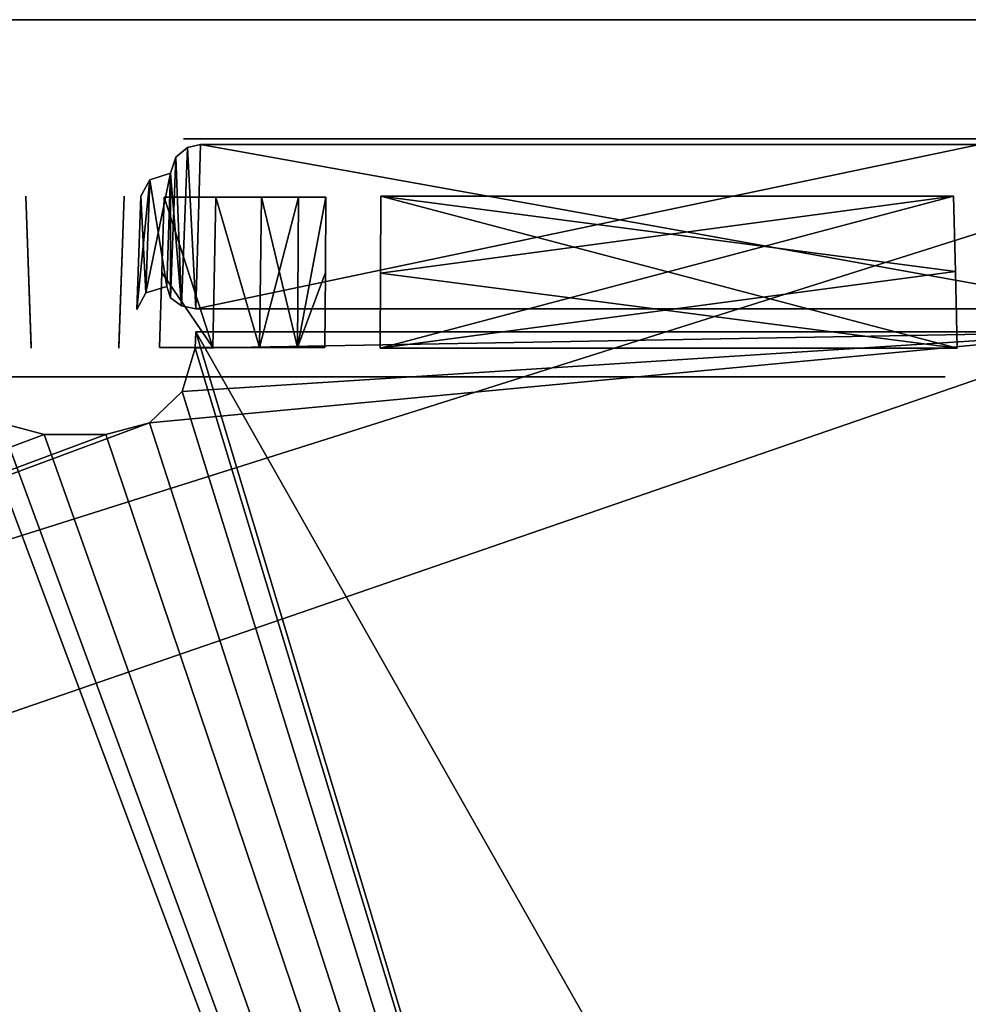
# Model space of a CAD drawing. Header units: millimetres. Extents: x 34 to 464, y 3935 to 4003.
# Tile 33 of 34: x 437 to 453, y 3986 to 4003. Entities that reach past the tile are written whole.
import ezdxf

# ---------------------------------------------------------------- set-up
doc = ezdxf.new("R2010")
doc.units = ezdxf.units.MM
doc.header["$LTSCALE"] = 5.599365
for name, color, linetype in [('121', 7, 'CONTINUOUS'), ('139', 7, 'CONTINUOUS'), ('143', 7, 'CONTINUOUS'), ('150', 7, 'CONTINUOUS'), ('153', 7, 'CONTINUOUS'), ('159', 7, 'CONTINUOUS'), ('242', 7, 'CONTINUOUS'), ('243', 7, 'CONTINUOUS'), ('267', 7, 'CONTINUOUS'), ('279', 7, 'CONTINUOUS'), ('28', 7, 'CONTINUOUS'), ('300', 7, 'CONTINUOUS'), ('301', 7, 'CONTINUOUS'), ('40', 7, 'CONTINUOUS'), ('59', 7, 'CONTINUOUS'), ('60', 7, 'CONTINUOUS'), ('98', 7, 'CONTINUOUS')]:
    doc.layers.add(name, color=color, linetype=linetype)

msp = doc.modelspace()

# ---------------------------------------------------------------- linework, layer by layer
at = {"layer": '121', "linetype": 'Continuous'}
for points in [[(456.479, 3968.275, 27.978), (287.4, 3939.29, 28.99), (455.467, 3997.259, 26.966), (456.479, 3968.275, 27.978)], [(455.467, 3997.259, 26.966), (287.4, 3939.29, 28.99), (439.252, 3995.728, 27.019), (455.467, 3997.259, 26.966)], [(439.799, 3996.255, 27.001), (455.467, 3997.259, 26.966), (439.252, 3995.728, 27.019), (439.799, 3996.255, 27.001)], [(440.016, 3996.983, 26.975), (455.467, 3997.259, 26.966), (439.799, 3996.255, 27.001), (440.016, 3996.983, 26.975)], [(440.026, 3997.259, 26.966), (455.467, 3997.259, 26.966), (440.016, 3996.983, 26.975), (440.026, 3997.259, 26.966)], [(439.252, 3995.728, 27.019), (287.4, 3939.29, 28.99), (438.517, 3995.535, 27.026), (439.252, 3995.728, 27.019)], [(437.483, 3995.535, 27.026), (287.4, 3939.29, 28.99), (436.748, 3995.728, 27.019), (437.483, 3995.535, 27.026)], [(438.517, 3995.535, 27.026), (287.4, 3939.29, 28.99), (437.483, 3995.535, 27.026), (438.517, 3995.535, 27.026)]]:
    msp.add_3dface(points, dxfattribs=at)
at = {"layer": '139', "linetype": 'Continuous'}
for points in [[(290.016, 3996.983, -26.975), (457.491, 3939.29, -28.99), (290.024, 3997.211, -26.967), (290.016, 3996.983, -26.975)], [(290.024, 3997.211, -26.967), (457.491, 3939.29, -28.99), (325.033, 3995.535, -27.026), (290.024, 3997.211, -26.967)], [(326.549, 3997.004, -26.974), (457.491, 3939.29, -28.99), (326.643, 3997.211, -26.967), (326.549, 3997.004, -26.974)], [(326.643, 3997.211, -26.967), (457.491, 3939.29, -28.99), (361.748, 3995.728, -27.019), (326.643, 3997.211, -26.967)], [(365.016, 3996.983, -26.975), (457.491, 3939.29, -28.99), (365.024, 3997.211, -26.967), (365.016, 3996.983, -26.975)], [(365.024, 3997.211, -26.967), (457.491, 3939.29, -28.99), (398.702, 3996.255, -27.001), (365.024, 3997.211, -26.967)], [(402.516, 3996.983, -26.975), (457.491, 3939.29, -28.99), (402.524, 3997.211, -26.967), (402.516, 3996.983, -26.975)], [(402.524, 3997.211, -26.967), (457.491, 3939.29, -28.99), (436.201, 3996.255, -27.001), (402.524, 3997.211, -26.967)], [(440.016, 3996.983, -26.975), (457.491, 3939.29, -28.99), (440.026, 3997.259, -26.966), (440.016, 3996.983, -26.975)], [(456.479, 3968.275, -27.978), (455.467, 3997.259, -26.966), (440.026, 3997.259, -26.966), (456.479, 3968.275, -27.978)], [(457.491, 3939.29, -28.99), (456.479, 3968.275, -27.978), (440.026, 3997.259, -26.966), (457.491, 3939.29, -28.99)], [(289.799, 3996.255, -27.001), (457.491, 3939.29, -28.99), (290.016, 3996.983, -26.975), (289.799, 3996.255, -27.001)], [(326.509, 3996.761, -26.983), (457.491, 3939.29, -28.99), (326.549, 3997.004, -26.974), (326.509, 3996.761, -26.983)], [(364.799, 3996.255, -27.001), (457.491, 3939.29, -28.99), (365.016, 3996.983, -26.975), (364.799, 3996.255, -27.001)], [(402.298, 3996.255, -27.001), (457.491, 3939.29, -28.99), (402.516, 3996.983, -26.975), (402.298, 3996.255, -27.001)], [(439.799, 3996.255, -27.001), (457.491, 3939.29, -28.99), (440.016, 3996.983, -26.975), (439.799, 3996.255, -27.001)], [(326.505, 3996.635, -26.987), (457.491, 3939.29, -28.99), (326.509, 3996.761, -26.983), (326.505, 3996.635, -26.987)], [(326.482, 3996.457, -26.994), (457.491, 3939.29, -28.99), (326.505, 3996.635, -26.987), (326.482, 3996.457, -26.994)], [(326.418, 3996.251, -27.001), (457.491, 3939.29, -28.99), (326.482, 3996.457, -26.994), (326.418, 3996.251, -27.001)], [(289.252, 3995.728, -27.019), (457.491, 3939.29, -28.99), (289.799, 3996.255, -27.001), (289.252, 3995.728, -27.019)], [(326.29, 3995.996, -27.01), (457.491, 3939.29, -28.99), (326.418, 3996.251, -27.001), (326.29, 3995.996, -27.01)], [(364.252, 3995.728, -27.019), (457.491, 3939.29, -28.99), (364.799, 3996.255, -27.001), (364.252, 3995.728, -27.019)], [(398.702, 3996.255, -27.001), (457.491, 3939.29, -28.99), (399.248, 3995.727, -27.019), (398.702, 3996.255, -27.001)], [(401.752, 3995.727, -27.019), (457.491, 3939.29, -28.99), (402.298, 3996.255, -27.001), (401.752, 3995.727, -27.019)], [(436.201, 3996.255, -27.001), (457.491, 3939.29, -28.99), (436.748, 3995.728, -27.019), (436.201, 3996.255, -27.001)], [(439.252, 3995.728, -27.019), (457.491, 3939.29, -28.99), (439.799, 3996.255, -27.001), (439.252, 3995.728, -27.019)], [(325.967, 3995.535, -27.026), (457.491, 3939.29, -28.99), (326.29, 3995.996, -27.01), (325.967, 3995.535, -27.026)], [(288.517, 3995.535, -27.026), (457.491, 3939.29, -28.99), (289.252, 3995.728, -27.019), (288.517, 3995.535, -27.026)], [(361.748, 3995.728, -27.019), (457.491, 3939.29, -28.99), (362.483, 3995.535, -27.026), (361.748, 3995.728, -27.019)], [(363.517, 3995.535, -27.026), (457.491, 3939.29, -28.99), (364.252, 3995.728, -27.019), (363.517, 3995.535, -27.026)], [(399.248, 3995.727, -27.019), (457.491, 3939.29, -28.99), (399.983, 3995.535, -27.026), (399.248, 3995.727, -27.019)], [(401.017, 3995.535, -27.026), (457.491, 3939.29, -28.99), (401.752, 3995.727, -27.019), (401.017, 3995.535, -27.026)], [(436.748, 3995.728, -27.019), (457.491, 3939.29, -28.99), (437.483, 3995.535, -27.026), (436.748, 3995.728, -27.019)], [(438.517, 3995.535, -27.026), (457.491, 3939.29, -28.99), (439.252, 3995.728, -27.019), (438.517, 3995.535, -27.026)], [(457.491, 3939.29, -28.99), (287.483, 3995.535, -27.026), (287.4, 3939.29, -28.99), (457.491, 3939.29, -28.99)], [(287.483, 3995.535, -27.026), (457.491, 3939.29, -28.99), (288.517, 3995.535, -27.026), (287.483, 3995.535, -27.026)], [(325.033, 3995.535, -27.026), (457.491, 3939.29, -28.99), (325.967, 3995.535, -27.026), (325.033, 3995.535, -27.026)], [(362.483, 3995.535, -27.026), (457.491, 3939.29, -28.99), (363.517, 3995.535, -27.026), (362.483, 3995.535, -27.026)], [(399.983, 3995.535, -27.026), (457.491, 3939.29, -28.99), (401.017, 3995.535, -27.026), (399.983, 3995.535, -27.026)], [(437.483, 3995.535, -27.026), (457.491, 3939.29, -28.99), (438.517, 3995.535, -27.026), (437.483, 3995.535, -27.026)]]:
    msp.add_3dface(points, dxfattribs=at)
at = {"layer": '143', "linetype": 'Continuous'}
for points in [[(439.824, 4000.5, -12.256), (441.816, 4000.5, -13.466), (439.824, 4000.5, 12.256), (439.824, 4000.5, -12.256)], [(439.824, 4000.5, 12.256), (441.816, 4000.5, -13.466), (441.817, 4000.5, 13.467), (439.824, 4000.5, 12.256)], [(441.816, 4000.5, -13.466), (443.138, 4000.5, -15.395), (441.817, 4000.5, 13.467), (441.816, 4000.5, -13.466)], [(441.817, 4000.5, 13.467), (443.138, 4000.5, -15.395), (443.138, 4000.5, 15.395), (441.817, 4000.5, 13.467)], [(443.138, 4000.5, -15.395), (452.757, 4000.5, -15.395), (443.138, 4000.5, 15.395), (443.138, 4000.5, -15.395)], [(443.138, 4000.5, 15.395), (452.757, 4000.5, -15.395), (452.757, 4000.5, 15.395), (443.138, 4000.5, 15.395)], [(452.757, 4000.5, -15.395), (453.39, 4000.5, -14.794), (452.757, 4000.5, 15.395), (452.757, 4000.5, -15.395)], [(452.757, 4000.5, 15.395), (453.39, 4000.5, -14.794), (453.39, 4000.5, 14.794), (452.757, 4000.5, 15.395)]]:
    msp.add_3dface(points, dxfattribs=at)
at = {"layer": '150', "linetype": 'Continuous'}
for points in [[(443.132, 3998.242, -16.439), (452.818, 3996.983, -16.483), (443.138, 3999.535, -16.394), (443.132, 3998.242, -16.439)], [(443.138, 3999.535, -16.394), (452.818, 3996.983, -16.483), (452.787, 3998.27, -16.438), (443.138, 3999.535, -16.394)], [(452.757, 3999.535, -16.394), (443.138, 3999.535, -16.394), (452.787, 3998.27, -16.438), (452.757, 3999.535, -16.394)], [(443.126, 3996.983, -16.483), (452.818, 3996.983, -16.483), (443.132, 3998.242, -16.439), (443.126, 3996.983, -16.483)]]:
    msp.add_3dface(points, dxfattribs=at)
at = {"layer": '153', "linetype": 'Continuous'}
for points in [[(249.5, 4002.5, 34), (464.5, 3934.5, 34), (464.5, 3968.5, 34), (249.5, 4002.5, 34)], [(249.5, 4002.5, 34), (249.5, 3934.5, 34), (464.5, 3934.5, 34), (249.5, 4002.5, 34)], [(464.5, 4002.5, 34), (249.5, 4002.5, 34), (464.5, 3968.5, 34), (464.5, 4002.5, 34)]]:
    msp.add_3dface(points, dxfattribs=at)
at = {"layer": '159', "linetype": 'Continuous'}
for points in [[(249.5, 4002.5, -34), (464.5, 4002.5, -34), (249.5, 3934.5, -34), (249.5, 4002.5, -34)], [(249.5, 3934.5, -34), (464.5, 4002.5, -34), (464.5, 3968.5, -34), (249.5, 3934.5, -34)]]:
    msp.add_3dface(points, dxfattribs=at)
at = {"layer": '242', "linetype": 'Continuous'}
for points in [[(438.736, 3996.996, -12.272), (438.824, 3999.535, 12.256), (438.735, 3996.983, -12.272), (438.736, 3996.996, -12.272)], [(438.735, 3996.983, -12.272), (438.824, 3999.535, 12.256), (438.78, 3998.272, 12.264), (438.735, 3996.983, -12.272)], [(438.78, 3998.272, -12.264), (438.824, 3999.535, 12.256), (438.736, 3997.009, -12.272), (438.78, 3998.272, -12.264)], [(438.736, 3997.009, -12.272), (438.824, 3999.535, 12.256), (438.736, 3996.996, -12.272), (438.736, 3997.009, -12.272)], [(438.824, 3999.535, -12.256), (438.824, 3999.535, 12.256), (438.78, 3998.272, -12.264), (438.824, 3999.535, -12.256)], [(438.736, 3997.009, 12.272), (438.735, 3996.983, -12.272), (438.78, 3998.272, 12.264), (438.736, 3997.009, 12.272)], [(438.736, 3996.996, 12.272), (438.735, 3996.983, -12.272), (438.736, 3997.009, 12.272), (438.736, 3996.996, 12.272)], [(438.735, 3996.983, 12.272), (438.735, 3996.983, -12.272), (438.736, 3996.996, 12.272), (438.735, 3996.983, 12.272)]]:
    msp.add_3dface(points, dxfattribs=at)
at = {"layer": '243', "linetype": 'Continuous'}
for points in [[(437.265, 3996.983, 12.272), (437.176, 3999.535, -12.256), (437.22, 3998.272, -12.264), (437.265, 3996.983, 12.272)], [(437.264, 3996.996, 12.272), (437.176, 3999.535, -12.256), (437.265, 3996.983, 12.272), (437.264, 3996.996, 12.272)], [(437.264, 3997.009, 12.272), (437.176, 3999.535, -12.256), (437.264, 3996.996, 12.272), (437.264, 3997.009, 12.272)], [(437.22, 3998.272, 12.264), (437.176, 3999.535, -12.256), (437.264, 3997.009, 12.272), (437.22, 3998.272, 12.264)], [(437.176, 3999.535, 12.256), (437.176, 3999.535, -12.256), (437.22, 3998.272, 12.264), (437.176, 3999.535, 12.256)], [(437.264, 3997.009, -12.272), (437.265, 3996.983, 12.272), (437.22, 3998.272, -12.264), (437.264, 3997.009, -12.272)], [(437.264, 3996.996, -12.272), (437.265, 3996.983, 12.272), (437.264, 3997.009, -12.272), (437.264, 3996.996, -12.272)], [(437.265, 3996.983, -12.272), (437.265, 3996.983, 12.272), (437.264, 3996.996, -12.272), (437.265, 3996.983, -12.272)]]:
    msp.add_3dface(points, dxfattribs=at)
at = {"layer": '267', "linetype": 'Continuous'}
for points in [[(439.694, 4000.189, 23.279), (439.887, 4000.354, 23.053), (439.786, 3997.692, 26.697), (439.694, 4000.189, 23.279)], [(439.786, 3997.692, 26.697), (439.887, 4000.354, 23.053), (440.026, 3997.646, 26.761), (439.786, 3997.692, 26.697)], [(439.887, 4000.354, 23.053), (440.105, 4000.404, 22.984), (440.026, 3997.646, 26.761), (439.887, 4000.354, 23.053)], [(440.026, 3997.646, 26.761), (453.189, 4000.404, 22.984), (455.467, 3997.646, 26.761), (440.026, 3997.646, 26.761)], [(440.105, 4000.404, 22.984), (453.189, 4000.404, 22.984), (440.026, 3997.646, 26.761), (440.105, 4000.404, 22.984)], [(439.604, 3997.826, 26.513), (439.694, 4000.189, 23.279), (439.786, 3997.692, 26.697), (439.604, 3997.826, 26.513)], [(439.606, 3999.922, 23.645), (439.694, 4000.189, 23.279), (439.604, 3997.826, 26.513), (439.606, 3999.922, 23.645)], [(439.539, 3998.02, 26.248), (439.606, 3999.922, 23.645), (439.604, 3997.826, 26.513), (439.539, 3998.02, 26.248)]]:
    msp.add_3dface(points, dxfattribs=at)
at = {"layer": '279', "linetype": 'Continuous'}
for points in [[(439.694, 4000.189, -23.279), (439.786, 3997.692, -26.697), (439.887, 4000.354, -23.053), (439.694, 4000.189, -23.279)], [(439.786, 3997.692, -26.697), (440.026, 3997.646, -26.761), (439.887, 4000.354, -23.053), (439.786, 3997.692, -26.697)], [(439.887, 4000.354, -23.053), (440.026, 3997.646, -26.761), (440.105, 4000.404, -22.984), (439.887, 4000.354, -23.053)], [(440.026, 3997.646, -26.761), (455.467, 3997.646, -26.761), (440.105, 4000.404, -22.984), (440.026, 3997.646, -26.761)], [(455.467, 3997.646, -26.761), (453.189, 4000.404, -22.984), (440.105, 4000.404, -22.984), (455.467, 3997.646, -26.761)], [(439.606, 3999.922, -23.645), (439.786, 3997.692, -26.697), (439.694, 4000.189, -23.279), (439.606, 3999.922, -23.645)], [(439.539, 3998.02, -26.248), (439.605, 3997.826, -26.513), (439.606, 3999.922, -23.645), (439.539, 3998.02, -26.248)], [(439.605, 3997.826, -26.513), (439.786, 3997.692, -26.697), (439.606, 3999.922, -23.645), (439.605, 3997.826, -26.513)]]:
    msp.add_3dface(points, dxfattribs=at)
at = {"layer": '28', "linetype": 'Continuous'}
for points in [[(464.5, 4002.5, 34), (249.5, 4002.5, -34), (249.5, 4002.5, 34), (464.5, 4002.5, 34)], [(464.5, 4002.5), (249.5, 4002.5, -34), (464.5, 4002.5, 34), (464.5, 4002.5)], [(464.5, 4002.5, -34), (249.5, 4002.5, -34), (464.5, 4002.5), (464.5, 4002.5, -34)]]:
    msp.add_3dface(points, dxfattribs=at)
at = {"layer": '300', "linetype": 'Continuous'}
for points in [[(439.539, 3998.02, -26.248), (439.606, 3999.922, -23.645), (439.257, 3999.812, -23.556), (439.539, 3998.02, -26.248)], [(439.257, 3999.812, -23.556), (439.106, 3999.535, -23.35), (439.191, 3997.91, -26.159), (439.257, 3999.812, -23.556)], [(439.539, 3998.02, -26.248), (439.257, 3999.812, -23.556), (439.191, 3997.91, -26.159), (439.539, 3998.02, -26.248)], [(439.191, 3997.91, -26.159), (439.106, 3999.535, -23.35), (439.04, 3997.634, -25.953), (439.191, 3997.91, -26.159)]]:
    msp.add_3dface(points, dxfattribs=at)
at = {"layer": '301', "linetype": 'Continuous'}
for points in [[(439.606, 3999.922, 23.645), (439.191, 3997.91, 26.159), (439.257, 3999.812, 23.556), (439.606, 3999.922, 23.645)], [(439.606, 3999.922, 23.645), (439.539, 3998.02, 26.248), (439.191, 3997.91, 26.159), (439.606, 3999.922, 23.645)], [(439.257, 3999.812, 23.556), (439.04, 3997.634, 25.953), (439.106, 3999.535, 23.35), (439.257, 3999.812, 23.556)], [(439.191, 3997.91, 26.159), (439.04, 3997.634, 25.953), (439.257, 3999.812, 23.556), (439.191, 3997.91, 26.159)]]:
    msp.add_3dface(points, dxfattribs=at)
at = {"layer": '40', "linetype": 'Continuous'}
for points in [[(439.458, 3998.255, 13.21), (439.495, 3999.518, 13.2), (440.316, 3996.992, 13.631), (439.458, 3998.255, 13.21)], [(440.316, 3996.992, 13.631), (439.495, 3999.518, 13.2), (440.366, 3999.518, 13.61), (440.316, 3996.992, 13.631)], [(441.1, 3996.992, 14.226), (440.316, 3996.992, 13.631), (440.366, 3999.518, 13.61), (441.1, 3996.992, 14.226)], [(441.131, 3999.518, 14.195), (441.1, 3996.992, 14.226), (440.366, 3999.518, 13.61), (441.131, 3999.518, 14.195)], [(441.756, 3999.518, 14.927), (441.1, 3996.992, 14.226), (441.131, 3999.518, 14.195), (441.756, 3999.518, 14.927)], [(441.737, 3996.992, 14.978), (441.1, 3996.992, 14.226), (441.756, 3999.518, 14.927), (441.737, 3996.992, 14.978)], [(442.213, 3999.518, 15.774), (441.737, 3996.992, 14.978), (441.756, 3999.518, 14.927), (442.213, 3999.518, 15.774)], [(442.204, 3998.253, 15.811), (441.737, 3996.992, 14.978), (442.213, 3999.518, 15.774), (442.204, 3998.253, 15.811)], [(439.42, 3996.992, 13.221), (439.458, 3998.255, 13.21), (440.316, 3996.992, 13.631), (439.42, 3996.992, 13.221)], [(442.195, 3996.992, 15.849), (441.737, 3996.992, 14.978), (442.204, 3998.253, 15.811), (442.195, 3996.992, 15.849)]]:
    msp.add_3dface(points, dxfattribs=at)
at = {"layer": '59', "linetype": 'Continuous'}
for points in [[(439.495, 3999.518, -13.2), (439.458, 3998.255, -13.21), (440.316, 3996.992, -13.631), (439.495, 3999.518, -13.2)], [(440.366, 3999.518, -13.61), (439.495, 3999.518, -13.2), (440.316, 3996.992, -13.631), (440.366, 3999.518, -13.61)], [(441.1, 3996.992, -14.226), (440.366, 3999.518, -13.61), (440.316, 3996.992, -13.631), (441.1, 3996.992, -14.226)], [(441.131, 3999.518, -14.195), (440.366, 3999.518, -13.61), (441.1, 3996.992, -14.226), (441.131, 3999.518, -14.195)], [(441.737, 3996.992, -14.978), (441.131, 3999.518, -14.195), (441.1, 3996.992, -14.226), (441.737, 3996.992, -14.978)], [(441.756, 3999.518, -14.927), (441.131, 3999.518, -14.195), (441.737, 3996.992, -14.978), (441.756, 3999.518, -14.927)], [(442.204, 3998.253, -15.811), (442.213, 3999.518, -15.774), (441.737, 3996.992, -14.978), (442.204, 3998.253, -15.811)], [(442.213, 3999.518, -15.774), (441.756, 3999.518, -14.927), (441.737, 3996.992, -14.978), (442.213, 3999.518, -15.774)], [(439.458, 3998.255, -13.21), (439.42, 3996.992, -13.221), (440.316, 3996.992, -13.631), (439.458, 3998.255, -13.21)], [(442.195, 3996.992, -15.849), (442.204, 3998.253, -15.811), (441.737, 3996.992, -14.978), (442.195, 3996.992, -15.849)]]:
    msp.add_3dface(points, dxfattribs=at)
at = {"layer": '60', "linetype": 'Continuous'}
for points in [[(437.222, 3996.5, -21.781), (436.737, 3996.5, -13.695), (436.532, 3996.5, -21.23), (437.222, 3996.5, -21.781)], [(436.532, 3996.5, 21.23), (436.737, 3996.5, 13.695), (437.223, 3996.5, 21.781), (436.532, 3996.5, 21.23)], [(437.273, 3996.5, -13.382), (436.737, 3996.5, -13.695), (437.222, 3996.5, -21.781), (437.273, 3996.5, -13.382)], [(436.737, 3996.5, 13.695), (437.273, 3996.5, 13.382), (437.223, 3996.5, 21.781), (436.737, 3996.5, 13.695)], [(437.483, 3996.5, -22.626), (437.273, 3996.5, -13.382), (437.222, 3996.5, -21.781), (437.483, 3996.5, -22.626)], [(437.223, 3996.5, 21.781), (437.273, 3996.5, 13.382), (437.483, 3996.5, 22.626), (437.223, 3996.5, 21.781)], [(437.273, 3996.5, 13.382), (437.636, 3996.5, 12.879), (437.483, 3996.5, 22.626), (437.273, 3996.5, 13.382)], [(437.636, 3996.5, -12.879), (437.273, 3996.5, -13.382), (437.483, 3996.5, -22.626), (437.636, 3996.5, -12.879)], [(438.517, 3996.5, -26.026), (437.636, 3996.5, -12.879), (437.483, 3996.5, -22.626), (438.517, 3996.5, -26.026)], [(437.636, 3996.5, 12.879), (437.765, 3996.5, 12.272), (437.483, 3996.5, 26.026), (437.636, 3996.5, 12.879)], [(437.483, 3996.5, 26.026), (437.765, 3996.5, 12.272), (438.235, 3996.5, 12.272), (437.483, 3996.5, 26.026)], [(437.483, 3996.5, 22.626), (437.636, 3996.5, 12.879), (437.483, 3996.5, 26.026), (437.483, 3996.5, 22.626)], [(437.483, 3996.5, -26.026), (438.517, 3996.5, -26.026), (437.483, 3996.5, -22.626), (437.483, 3996.5, -26.026)], [(438.364, 3996.5, 12.879), (437.483, 3996.5, 26.026), (438.235, 3996.5, 12.272), (438.364, 3996.5, 12.879)], [(438.517, 3996.5, 22.626), (437.483, 3996.5, 26.026), (438.364, 3996.5, 12.879), (438.517, 3996.5, 22.626)], [(438.517, 3996.5, 26.026), (437.483, 3996.5, 26.026), (438.517, 3996.5, 22.626), (438.517, 3996.5, 26.026)], [(437.765, 3996.5, -12.272), (437.636, 3996.5, -12.879), (438.517, 3996.5, -26.026), (437.765, 3996.5, -12.272)], [(437.765, 3996.5, 12.272), (437.765, 3996.5, -12.272), (438.235, 3996.5, -12.272), (437.765, 3996.5, 12.272)], [(438.235, 3996.5, -12.272), (437.765, 3996.5, -12.272), (438.517, 3996.5, -26.026), (438.235, 3996.5, -12.272)], [(438.235, 3996.5, 12.272), (437.765, 3996.5, 12.272), (438.235, 3996.5, -12.272), (438.235, 3996.5, 12.272)], [(438.364, 3996.5, -12.879), (438.235, 3996.5, -12.272), (438.517, 3996.5, -26.026), (438.364, 3996.5, -12.879)], [(438.517, 3996.5, -22.626), (438.364, 3996.5, -12.879), (438.517, 3996.5, -26.026), (438.517, 3996.5, -22.626)], [(438.727, 3996.5, 13.382), (438.517, 3996.5, 22.626), (438.364, 3996.5, 12.879), (438.727, 3996.5, 13.382)], [(438.727, 3996.5, -13.382), (438.364, 3996.5, -12.879), (438.517, 3996.5, -22.626), (438.727, 3996.5, -13.382)], [(438.777, 3996.5, -21.781), (438.727, 3996.5, -13.382), (438.517, 3996.5, -22.626), (438.777, 3996.5, -21.781)], [(438.778, 3996.5, 21.781), (438.517, 3996.5, 22.626), (438.727, 3996.5, 13.382), (438.778, 3996.5, 21.781)], [(439.263, 3996.5, -13.695), (438.727, 3996.5, -13.382), (438.777, 3996.5, -21.781), (439.263, 3996.5, -13.695)], [(439.263, 3996.5, 13.695), (438.778, 3996.5, 21.781), (438.727, 3996.5, 13.382), (439.263, 3996.5, 13.695)], [(439.468, 3996.5, -21.23), (439.263, 3996.5, -13.695), (438.777, 3996.5, -21.781), (439.468, 3996.5, -21.23)], [(439.468, 3996.5, 21.23), (438.778, 3996.5, 21.781), (439.263, 3996.5, 13.695), (439.468, 3996.5, 21.23)], [(440.757, 3996.5, -14.59), (439.263, 3996.5, -13.695), (439.468, 3996.5, -21.23), (440.757, 3996.5, -14.59)], [(440.756, 3996.5, 14.589), (439.468, 3996.5, 21.23), (439.263, 3996.5, 13.695), (440.756, 3996.5, 14.589)], [(440.835, 3996.5, -20.335), (440.757, 3996.5, -14.59), (439.468, 3996.5, -21.23), (440.835, 3996.5, -20.335)], [(440.835, 3996.5, 20.335), (439.468, 3996.5, 21.23), (440.756, 3996.5, 14.589), (440.835, 3996.5, 20.335)], [(441.73, 3996.5, 16.032), (440.835, 3996.5, 20.335), (440.756, 3996.5, 14.589), (441.73, 3996.5, 16.032)], [(441.73, 3996.5, -18.968), (440.757, 3996.5, -14.59), (440.835, 3996.5, -20.335), (441.73, 3996.5, -18.968)], [(441.73, 3996.5, -16.032), (440.757, 3996.5, -14.59), (441.73, 3996.5, -18.968), (441.73, 3996.5, -16.032)], [(441.73, 3996.5, 18.968), (440.835, 3996.5, 20.335), (441.73, 3996.5, 16.032), (441.73, 3996.5, 18.968)], [(442.281, 3996.5, -18.278), (441.73, 3996.5, -16.032), (441.73, 3996.5, -18.968), (442.281, 3996.5, -18.278)], [(442.281, 3996.5, -16.723), (441.73, 3996.5, -16.032), (442.281, 3996.5, -18.278), (442.281, 3996.5, -16.723)], [(442.281, 3996.5, 16.722), (441.73, 3996.5, 18.968), (441.73, 3996.5, 16.032), (442.281, 3996.5, 16.722)], [(442.281, 3996.5, 18.277), (441.73, 3996.5, 18.968), (442.281, 3996.5, 16.722), (442.281, 3996.5, 18.277)], [(443.126, 3996.5, -18.017), (442.281, 3996.5, -16.723), (442.281, 3996.5, -18.278), (443.126, 3996.5, -18.017)], [(443.126, 3996.5, -16.983), (442.281, 3996.5, -16.723), (443.126, 3996.5, -18.017), (443.126, 3996.5, -16.983)], [(443.126, 3996.5, 16.983), (442.281, 3996.5, 18.277), (442.281, 3996.5, 16.722), (443.126, 3996.5, 16.983)], [(443.126, 3996.5, 18.017), (442.281, 3996.5, 18.277), (443.126, 3996.5, 16.983), (443.126, 3996.5, 18.017)], [(452.615, 3996.5, -18.017), (443.126, 3996.5, -16.983), (443.126, 3996.5, -18.017), (452.615, 3996.5, -18.017)], [(452.615, 3996.5, -16.983), (443.126, 3996.5, -16.983), (452.615, 3996.5, -18.017), (452.615, 3996.5, -16.983)], [(452.615, 3996.5, 16.983), (443.126, 3996.5, 18.017), (443.126, 3996.5, 16.983), (452.615, 3996.5, 16.983)], [(452.615, 3996.5, 18.017), (443.126, 3996.5, 18.017), (452.615, 3996.5, 16.983), (452.615, 3996.5, 18.017)]]:
    msp.add_3dface(points, dxfattribs=at)
at = {"layer": '98', "linetype": 'Continuous'}
for points in [[(452.757, 3999.535, 16.394), (443.126, 3996.983, 16.483), (443.132, 3998.242, 16.439), (452.757, 3999.535, 16.394)], [(452.787, 3998.27, 16.438), (443.126, 3996.983, 16.483), (452.757, 3999.535, 16.394), (452.787, 3998.27, 16.438)], [(443.138, 3999.535, 16.394), (452.757, 3999.535, 16.394), (443.132, 3998.242, 16.439), (443.138, 3999.535, 16.394)], [(452.818, 3996.983, 16.483), (443.126, 3996.983, 16.483), (452.787, 3998.27, 16.438), (452.818, 3996.983, 16.483)]]:
    msp.add_3dface(points, dxfattribs=at)

doc.saveas('drawing.dxf')
